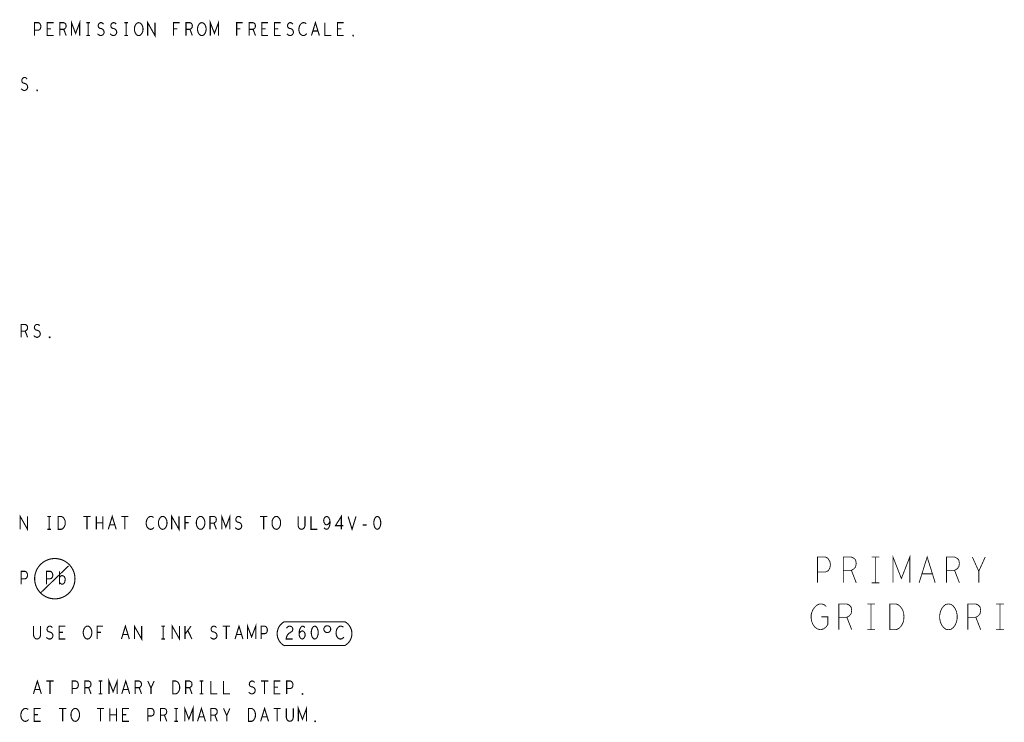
# Model space of a CAD drawing. Extents: x -16.7 to 17.3, y -13.5 to 8.5.
# Tile 13 of 28: x -9.9 to -2.7, y -2.6 to 2.5. Entities that reach past the tile are written whole.
import ezdxf

# ---------------------------------------------------------------- set-up
doc = ezdxf.new("R2010")
doc.units = 0
doc.layers.add('FAB_ART', color=2, linetype='CONTINUOUS')

msp = doc.modelspace()

# ---------------------------------------------------------------- linework, layer by layer
at = {"layer": 'FAB_ART'}
for points, const_width in [([(-9.806, 2.383), (-9.806, 2.477), (-9.7784, 2.477), (-9.7692, 2.4723), (-9.7623, 2.46133), (-9.76, 2.4488), (-9.7623, 2.43627), (-9.76805, 2.42687), (-9.7784, 2.42216), (-9.806, 2.42216)], 0.008), ([(-9.668, 2.383), (-9.714, 2.383), (-9.714, 2.477), (-9.668, 2.477)], 0.008), ([(-9.622, 2.383), (-9.622, 2.477), (-9.59325, 2.477), (-9.58405, 2.4723), (-9.5783, 2.46603), (-9.576, 2.4535), (-9.5783, 2.44097), (-9.5852, 2.43313), (-9.59325, 2.42843), (-9.622, 2.42843)], 0.008), ([(-9.5369, 2.383), (-9.5369, 2.477), (-9.507, 2.39867), (-9.4771, 2.477), (-9.4771, 2.383)], 0.008), ([(-9.4288, 2.477), (-9.4012, 2.477)], 0.008), ([(-9.415, 2.477), (-9.415, 2.383)], 0.008), ([(-9.34715, 2.39553), (-9.33795, 2.3877), (-9.3276, 2.383), (-9.3184, 2.383), (-9.3092, 2.3877), (-9.3023, 2.39553), (-9.29885, 2.4065), (-9.30115, 2.41747), (-9.3069, 2.42687), (-9.31725, 2.43313), (-9.33105, 2.43627), (-9.3391, 2.44253), (-9.34255, 2.4535), (-9.34025, 2.46447), (-9.3345, 2.4723), (-9.32645, 2.477), (-9.3184, 2.477), (-9.31035, 2.47387), (-9.30345, 2.46603)], 0.008), ([(-9.25515, 2.39553), (-9.24595, 2.3877), (-9.2356, 2.383), (-9.2264, 2.383), (-9.2172, 2.3877), (-9.2103, 2.39553), (-9.20685, 2.4065), (-9.20915, 2.41747), (-9.2149, 2.42687), (-9.22525, 2.43313), (-9.23905, 2.43627), (-9.2471, 2.44253), (-9.25055, 2.4535), (-9.24825, 2.46447), (-9.2425, 2.4723), (-9.23445, 2.477), (-9.2264, 2.477), (-9.21835, 2.47387), (-9.21145, 2.46603)], 0.008), ([(-9.1528, 2.477), (-9.1252, 2.477)], 0.008), ([(-9.139, 2.477), (-9.139, 2.383)], 0.008), ([(-9.047, 2.383), (-9.0562, 2.38457), (-9.06425, 2.39083), (-9.07115, 2.40023), (-9.07575, 2.4112), (-9.07805, 2.42373), (-9.07805, 2.43627), (-9.07575, 2.4488), (-9.07115, 2.45977), (-9.06425, 2.46917), (-9.0562, 2.47543), (-9.047, 2.477), (-9.0378, 2.47543), (-9.02975, 2.46917), (-9.02285, 2.45977), (-9.01825, 2.4488), (-9.01595, 2.43627), (-9.01595, 2.42373), (-9.01825, 2.4112), (-9.02285, 2.40023), (-9.02975, 2.39083), (-9.0378, 2.38457), (-9.047, 2.383)], 0.008), ([(-8.98145, 2.383), (-8.98145, 2.477), (-8.92855, 2.383), (-8.92855, 2.477)], 0.008), ([(-8.79285, 2.383), (-8.79285, 2.477), (-8.74915, 2.477)], 0.008), ([(-8.702, 2.383), (-8.702, 2.477), (-8.67325, 2.477), (-8.66405, 2.4723), (-8.6583, 2.46603), (-8.656, 2.4535), (-8.6583, 2.44097), (-8.6652, 2.43313), (-8.67325, 2.42843), (-8.702, 2.42843)], 0.008), ([(-8.587, 2.383), (-8.5962, 2.38457), (-8.60425, 2.39083), (-8.61115, 2.40023), (-8.61575, 2.4112), (-8.61805, 2.42373), (-8.61805, 2.43627), (-8.61575, 2.4488), (-8.61115, 2.45977), (-8.60425, 2.46917), (-8.5962, 2.47543), (-8.587, 2.477), (-8.5778, 2.47543), (-8.56975, 2.46917), (-8.56285, 2.45977), (-8.55825, 2.4488), (-8.55595, 2.43627), (-8.55595, 2.42373), (-8.55825, 2.4112), (-8.56285, 2.40023), (-8.56975, 2.39083), (-8.5778, 2.38457), (-8.587, 2.383)], 0.008), ([(-8.5249, 2.383), (-8.5249, 2.477), (-8.495, 2.39867), (-8.4651, 2.477), (-8.4651, 2.383)], 0.008), ([(-8.33285, 2.383), (-8.33285, 2.477), (-8.28915, 2.477)], 0.008), ([(-8.242, 2.383), (-8.242, 2.477), (-8.21325, 2.477), (-8.20405, 2.4723), (-8.1983, 2.46603), (-8.196, 2.4535), (-8.1983, 2.44097), (-8.2052, 2.43313), (-8.21325, 2.42843), (-8.242, 2.42843)], 0.008), ([(-8.104, 2.383), (-8.15, 2.383), (-8.15, 2.477), (-8.104, 2.477)], 0.008), ([(-8.012, 2.383), (-8.058, 2.383), (-8.058, 2.477), (-8.012, 2.477)], 0.008), ([(-7.96715, 2.39553), (-7.95795, 2.3877), (-7.9476, 2.383), (-7.9384, 2.383), (-7.9292, 2.3877), (-7.9223, 2.39553), (-7.91885, 2.4065), (-7.92115, 2.41747), (-7.9269, 2.42687), (-7.93725, 2.43313), (-7.95105, 2.43627), (-7.9591, 2.44253), (-7.96255, 2.4535), (-7.96025, 2.46447), (-7.9545, 2.4723), (-7.94645, 2.477), (-7.9384, 2.477), (-7.93035, 2.47387), (-7.92345, 2.46603)], 0.008), ([(-7.8257, 2.46917), (-7.8326, 2.47387), (-7.84065, 2.477), (-7.84985, 2.477), (-7.8602, 2.4723), (-7.86825, 2.46447), (-7.874, 2.45507), (-7.8786, 2.4394), (-7.87975, 2.4253), (-7.87745, 2.4112), (-7.874, 2.4018), (-7.8671, 2.3924), (-7.85905, 2.38613), (-7.851, 2.383), (-7.84295, 2.383), (-7.8349, 2.38613), (-7.828, 2.39083), (-7.82225, 2.3971)], 0.008), ([(-7.78775, 2.383), (-7.759, 2.477), (-7.73025, 2.383)], 0.008), ([(-7.69, 2.477), (-7.69, 2.383), (-7.644, 2.383)], 0.008), ([(-7.552, 2.383), (-7.598, 2.383), (-7.598, 2.477), (-7.552, 2.477)], 0.008), ([(-9.6864, 2.43157), (-9.714, 2.43157)], 0.008), ([(-9.59325, 2.42843), (-9.576, 2.383)], 0.008), ([(-9.4288, 2.383), (-9.4012, 2.383)], 0.008), ([(-9.1528, 2.383), (-9.1252, 2.383)], 0.008), ([(-8.76525, 2.43157), (-8.79285, 2.43157)], 0.008), ([(-8.67325, 2.42843), (-8.656, 2.383)], 0.008), ([(-8.30525, 2.43157), (-8.33285, 2.43157)], 0.008), ([(-8.21325, 2.42843), (-8.196, 2.383)], 0.008), ([(-8.1224, 2.43157), (-8.15, 2.43157)], 0.008), ([(-8.0304, 2.43157), (-8.058, 2.43157)], 0.008), ([(-7.7406, 2.4159), (-7.7774, 2.4159)], 0.008), ([(-7.5704, 2.43157), (-7.598, 2.43157)], 0.008), ([(-7.483, 2.37987), (-7.4853, 2.38143), (-7.4853, 2.38457), (-7.483, 2.38613), (-7.4807, 2.38457), (-7.4807, 2.38143), (-7.483, 2.37987)], 0.008), ([(-9.90415, 1.99553), (-9.89495, 1.9877), (-9.8846, 1.983), (-9.8754, 1.983), (-9.8662, 1.9877), (-9.8593, 1.99553), (-9.85585, 2.0065), (-9.85815, 2.01747), (-9.8639, 2.02687), (-9.87425, 2.03313), (-9.88805, 2.03627), (-9.8961, 2.04253), (-9.89955, 2.0535), (-9.89725, 2.06447), (-9.8915, 2.0723), (-9.88345, 2.077), (-9.8754, 2.077), (-9.86735, 2.07387), (-9.86045, 2.06603)], 0.008), ([(-9.788, 1.97987), (-9.7903, 1.98143), (-9.7903, 1.98457), (-9.788, 1.98613), (-9.7857, 1.98457), (-9.7857, 1.98143), (-9.788, 1.97987)], 0.008), ([(-9.903, 0.183), (-9.903, 0.277), (-9.87425, 0.277), (-9.86505, 0.2723), (-9.8593, 0.26603), (-9.857, 0.2535), (-9.8593, 0.24097), (-9.8662, 0.23313), (-9.87425, 0.22843), (-9.903, 0.22843)], 0.008), ([(-9.87425, 0.22843), (-9.857, 0.183)], 0.008), ([(-9.81215, 0.19553), (-9.80295, 0.1877), (-9.7926, 0.183), (-9.7834, 0.183), (-9.7742, 0.1877), (-9.7673, 0.19553), (-9.76385, 0.2065), (-9.76615, 0.21747), (-9.7719, 0.22687), (-9.78225, 0.23313), (-9.79605, 0.23627), (-9.8041, 0.24253), (-9.80755, 0.2535), (-9.80525, 0.26447), (-9.7995, 0.2723), (-9.79145, 0.277), (-9.7834, 0.277), (-9.77535, 0.27387), (-9.76845, 0.26603)], 0.008), ([(-9.696, 0.17987), (-9.6983, 0.18143), (-9.6983, 0.18457), (-9.696, 0.18613), (-9.6937, 0.18457), (-9.6937, 0.18143), (-9.696, 0.17987)], 0.008), ([(-9.91045, -1.217), (-9.91045, -1.123), (-9.85755, -1.217), (-9.85755, -1.123)], 0.008), ([(-9.7138, -1.123), (-9.6862, -1.123)], 0.008), ([(-9.7, -1.123), (-9.7, -1.217)], 0.008), ([(-9.6333, -1.217), (-9.6333, -1.123), (-9.6103, -1.123), (-9.6011, -1.1277), (-9.5942, -1.13397), (-9.58845, -1.14337), (-9.58385, -1.15434), (-9.5827, -1.17), (-9.58385, -1.18567), (-9.58845, -1.19663), (-9.5942, -1.20604), (-9.6011, -1.2123), (-9.6103, -1.217), (-9.6333, -1.217)], 0.008), ([(-9.45045, -1.123), (-9.39755, -1.123)], 0.008), ([(-9.424, -1.123), (-9.424, -1.217)], 0.008), ([(-9.35615, -1.217), (-9.35615, -1.123)], 0.008), ([(-9.30785, -1.123), (-9.30785, -1.217)], 0.008), ([(-9.26875, -1.217), (-9.24, -1.123), (-9.21125, -1.217)], 0.008), ([(-9.17445, -1.123), (-9.12155, -1.123)], 0.008), ([(-9.148, -1.123), (-9.148, -1.217)], 0.008), ([(-8.9387, -1.13083), (-8.9456, -1.12613), (-8.95365, -1.123), (-8.96285, -1.123), (-8.9732, -1.1277), (-8.98125, -1.13553), (-8.987, -1.14493), (-8.9916, -1.1606), (-8.99275, -1.1747), (-8.99045, -1.1888), (-8.987, -1.1982), (-8.9801, -1.2076), (-8.97205, -1.21387), (-8.964, -1.217), (-8.95595, -1.217), (-8.9479, -1.21387), (-8.941, -1.20917), (-8.93525, -1.2029)], 0.008), ([(-8.872, -1.217), (-8.8812, -1.21543), (-8.88925, -1.20917), (-8.89615, -1.19977), (-8.90075, -1.1888), (-8.90305, -1.17627), (-8.90305, -1.16373), (-8.90075, -1.1512), (-8.89615, -1.14023), (-8.88925, -1.13083), (-8.8812, -1.12457), (-8.872, -1.123), (-8.8628, -1.12457), (-8.85475, -1.13083), (-8.84785, -1.14023), (-8.84325, -1.1512), (-8.84095, -1.16373), (-8.84095, -1.17627), (-8.84325, -1.1888), (-8.84785, -1.19977), (-8.85475, -1.20917), (-8.8628, -1.21543), (-8.872, -1.217)], 0.008), ([(-8.80645, -1.217), (-8.80645, -1.123), (-8.75355, -1.217), (-8.75355, -1.123)], 0.008), ([(-8.70985, -1.217), (-8.70985, -1.123), (-8.66615, -1.123)], 0.008), ([(-8.596, -1.217), (-8.6052, -1.21543), (-8.61325, -1.20917), (-8.62015, -1.19977), (-8.62475, -1.1888), (-8.62705, -1.17627), (-8.62705, -1.16373), (-8.62475, -1.1512), (-8.62015, -1.14023), (-8.61325, -1.13083), (-8.6052, -1.12457), (-8.596, -1.123), (-8.5868, -1.12457), (-8.57875, -1.13083), (-8.57185, -1.14023), (-8.56725, -1.1512), (-8.56495, -1.16373), (-8.56495, -1.17627), (-8.56725, -1.1888), (-8.57185, -1.19977), (-8.57875, -1.20917), (-8.5868, -1.21543), (-8.596, -1.217)], 0.008), ([(-8.527, -1.217), (-8.527, -1.123), (-8.49825, -1.123), (-8.48905, -1.1277), (-8.4833, -1.13397), (-8.481, -1.1465), (-8.4833, -1.15903), (-8.4902, -1.16687), (-8.49825, -1.17157), (-8.527, -1.17157)], 0.008), ([(-8.4419, -1.217), (-8.4419, -1.123), (-8.412, -1.20133), (-8.3821, -1.123), (-8.3821, -1.217)], 0.008), ([(-8.34415, -1.20447), (-8.33495, -1.2123), (-8.3246, -1.217), (-8.3154, -1.217), (-8.3062, -1.2123), (-8.2993, -1.20447), (-8.29585, -1.1935), (-8.29815, -1.18253), (-8.3039, -1.17313), (-8.31425, -1.16687), (-8.32805, -1.16373), (-8.3361, -1.15747), (-8.33955, -1.1465), (-8.33725, -1.13553), (-8.3315, -1.1277), (-8.32345, -1.123), (-8.3154, -1.123), (-8.30735, -1.12613), (-8.30045, -1.13397)], 0.008), ([(-8.16245, -1.123), (-8.10955, -1.123)], 0.008), ([(-8.136, -1.123), (-8.136, -1.217)], 0.008), ([(-8.044, -1.217), (-8.0532, -1.21543), (-8.06125, -1.20917), (-8.06815, -1.19977), (-8.07275, -1.1888), (-8.07505, -1.17627), (-8.07505, -1.16373), (-8.07275, -1.1512), (-8.06815, -1.14023), (-8.06125, -1.13083), (-8.0532, -1.12457), (-8.044, -1.123), (-8.0348, -1.12457), (-8.02675, -1.13083), (-8.01985, -1.14023), (-8.01525, -1.1512), (-8.01295, -1.16373), (-8.01295, -1.17627), (-8.01525, -1.1888), (-8.01985, -1.19977), (-8.02675, -1.20917), (-8.0348, -1.21543), (-8.044, -1.217)], 0.008), ([(-7.8853, -1.123), (-7.8853, -1.19037), (-7.8807, -1.20447), (-7.8715, -1.21387), (-7.86, -1.217), (-7.8485, -1.21387), (-7.8393, -1.20447), (-7.8347, -1.19037), (-7.8347, -1.123)], 0.008), ([(-7.791, -1.123), (-7.791, -1.217), (-7.745, -1.217)], 0.008), ([(-7.69555, -1.20604), (-7.6875, -1.21387), (-7.6783, -1.217), (-7.6691, -1.21387), (-7.66105, -1.20447), (-7.6553, -1.19037), (-7.653, -1.17627), (-7.653, -1.15903), (-7.6553, -1.14493), (-7.66105, -1.1324), (-7.66795, -1.12613), (-7.676, -1.123), (-7.6852, -1.12613), (-7.6921, -1.1324), (-7.6967, -1.1418), (-7.699, -1.15434), (-7.6967, -1.1653), (-7.69095, -1.17627), (-7.68405, -1.18253), (-7.676, -1.1841), (-7.6668, -1.18097), (-7.6599, -1.17313), (-7.653, -1.15903)], 0.008), ([(-7.5702, -1.217), (-7.5702, -1.123), (-7.61275, -1.19037), (-7.55525, -1.19037)], 0.008), ([(-7.52075, -1.123), (-7.492, -1.217), (-7.46325, -1.123)], 0.008), ([(-7.308, -1.123), (-7.3172, -1.12613), (-7.3241, -1.13397), (-7.3287, -1.14337), (-7.33215, -1.1559), (-7.3333, -1.17), (-7.33215, -1.1841), (-7.3287, -1.19663), (-7.3241, -1.20604), (-7.3172, -1.21387), (-7.308, -1.217), (-7.2988, -1.21387), (-7.2919, -1.20604), (-7.2873, -1.19663), (-7.28385, -1.1841), (-7.2827, -1.17), (-7.28385, -1.1559), (-7.2873, -1.14337), (-7.2919, -1.13397), (-7.2988, -1.12613), (-7.308, -1.123)], 0.008), ([(-9.7138, -1.217), (-9.6862, -1.217)], 0.008), ([(-9.30785, -1.17), (-9.35615, -1.17)], 0.008), ([(-9.2216, -1.1841), (-9.2584, -1.1841)], 0.008), ([(-8.68225, -1.16843), (-8.70985, -1.16843)], 0.008), ([(-8.49825, -1.17157), (-8.481, -1.217)], 0.008), ([(-7.41495, -1.18567), (-7.38505, -1.18567)], 0.008), ([(-4.099, -1.607), (-4.099, -1.419), (-4.0426, -1.419), (-4.0238, -1.4284), (-4.0097, -1.45033), (-4.005, -1.4754), (-4.0097, -1.50047), (-4.02145, -1.51927), (-4.0426, -1.52867), (-4.099, -1.52867)], 0.006), ([(-3.911, -1.607), (-3.911, -1.419), (-3.85225, -1.419), (-3.83345, -1.4284), (-3.8217, -1.44093), (-3.817, -1.466), (-3.8217, -1.49107), (-3.8358, -1.50673), (-3.85225, -1.51614), (-3.911, -1.51614)], 0.006), ([(-3.7042, -1.419), (-3.6478, -1.419)], 0.006), ([(-3.676, -1.419), (-3.676, -1.607)], 0.006), ([(-3.5491, -1.607), (-3.5491, -1.419), (-3.488, -1.57567), (-3.4269, -1.419), (-3.4269, -1.607)], 0.006), ([(-3.35875, -1.607), (-3.3, -1.419), (-3.24125, -1.607)], 0.006), ([(-3.159, -1.607), (-3.159, -1.419), (-3.10025, -1.419), (-3.08145, -1.4284), (-3.0697, -1.44093), (-3.065, -1.466), (-3.0697, -1.49107), (-3.0838, -1.50673), (-3.10025, -1.51614), (-3.159, -1.51614)], 0.006), ([(-2.924, -1.607), (-2.924, -1.5224), (-2.971, -1.419)], 0.006), ([(-2.877, -1.419), (-2.924, -1.5224)], 0.006), ([(-9.7595, -1.678), (-9.5575, -1.483)], 0.008), ([(-9.903, -1.617), (-9.903, -1.523), (-9.8754, -1.523), (-9.8662, -1.5277), (-9.8593, -1.53867), (-9.857, -1.5512), (-9.8593, -1.56373), (-9.86505, -1.57313), (-9.8754, -1.57784), (-9.903, -1.57784)], 0.008), ([(-9.719, -1.617), (-9.719, -1.523), (-9.6914, -1.523), (-9.6822, -1.5277), (-9.6753, -1.53867), (-9.673, -1.5512), (-9.6753, -1.56373), (-9.68105, -1.57313), (-9.6914, -1.57784), (-9.719, -1.57784)], 0.008), ([(-9.6247, -1.617), (-9.6247, -1.523)], 0.008), ([(-9.6247, -1.57), (-9.61895, -1.5606), (-9.61205, -1.5559), (-9.60515, -1.55434), (-9.5948, -1.55747), (-9.5879, -1.56373), (-9.5833, -1.5747), (-9.5833, -1.58723), (-9.5856, -1.59977), (-9.5902, -1.60917), (-9.59825, -1.61543), (-9.60515, -1.617), (-9.61205, -1.61543), (-9.61895, -1.61073), (-9.6247, -1.6029)], 0.008), ([(-3.85225, -1.51614), (-3.817, -1.607)], 0.006), ([(-3.2624, -1.5412), (-3.3376, -1.5412)], 0.006), ([(-3.10025, -1.51614), (-3.065, -1.607)], 0.006), ([(-3.7042, -1.607), (-3.6478, -1.607)], 0.006), ([(-4.0709, -1.855), (-4.0239, -1.855), (-4.0239, -1.9114), (-4.038, -1.9302), (-4.05445, -1.94273), (-4.07795, -1.949), (-4.10145, -1.94273), (-4.1179, -1.9302), (-4.132, -1.9114), (-4.1414, -1.88947), (-4.1461, -1.8644), (-4.1461, -1.84247), (-4.1414, -1.82367), (-4.132, -1.80173), (-4.1179, -1.78293), (-4.1038, -1.7704), (-4.085, -1.761), (-4.06855, -1.761), (-4.04975, -1.76727), (-4.03565, -1.7798)], 0.006), ([(-3.944, -1.949), (-3.944, -1.761), (-3.88525, -1.761), (-3.86645, -1.7704), (-3.8547, -1.78293), (-3.85, -1.808), (-3.8547, -1.83307), (-3.8688, -1.84873), (-3.88525, -1.85814), (-3.944, -1.85814)], 0.006), ([(-3.7372, -1.761), (-3.6808, -1.761)], 0.006), ([(-3.709, -1.761), (-3.709, -1.949)], 0.006), ([(-3.5727, -1.949), (-3.5727, -1.761), (-3.5257, -1.761), (-3.5069, -1.7704), (-3.4928, -1.78293), (-3.48105, -1.80173), (-3.47165, -1.82367), (-3.4693, -1.855), (-3.47165, -1.88634), (-3.48105, -1.90827), (-3.4928, -1.92707), (-3.5069, -1.9396), (-3.5257, -1.949), (-3.5727, -1.949)], 0.006), ([(-3.145, -1.949), (-3.1638, -1.94587), (-3.18025, -1.93334), (-3.19435, -1.91453), (-3.20375, -1.8926), (-3.20845, -1.86753), (-3.20845, -1.84247), (-3.20375, -1.8174), (-3.19435, -1.79547), (-3.18025, -1.77667), (-3.1638, -1.76413), (-3.145, -1.761), (-3.1262, -1.76413), (-3.10975, -1.77667), (-3.09565, -1.79547), (-3.08625, -1.8174), (-3.08155, -1.84247), (-3.08155, -1.86753), (-3.08625, -1.8926), (-3.09565, -1.91453), (-3.10975, -1.93334), (-3.1262, -1.94587), (-3.145, -1.949)], 0.006), ([(-3.004, -1.949), (-3.004, -1.761), (-2.94525, -1.761), (-2.92645, -1.7704), (-2.9147, -1.78293), (-2.91, -1.808), (-2.9147, -1.83307), (-2.9288, -1.84873), (-2.94525, -1.85814), (-3.004, -1.85814)], 0.006), ([(-2.7972, -1.761), (-2.7408, -1.761)], 0.006), ([(-2.769, -1.761), (-2.769, -1.949)], 0.006), ([(-3.88525, -1.85814), (-3.85, -1.949)], 0.006), ([(-2.94525, -1.85814), (-2.91, -1.949)], 0.006), ([(-9.8133, -1.923), (-9.8133, -1.99037), (-9.8087, -2.00447), (-9.7995, -2.01387), (-9.788, -2.017), (-9.7765, -2.01387), (-9.7673, -2.00447), (-9.7627, -1.99037), (-9.7627, -1.923)], 0.008), ([(-9.72015, -2.00447), (-9.71095, -2.0123), (-9.7006, -2.017), (-9.6914, -2.017), (-9.6822, -2.0123), (-9.6753, -2.00447), (-9.67185, -1.9935), (-9.67415, -1.98253), (-9.6799, -1.97313), (-9.69025, -1.96687), (-9.70405, -1.96373), (-9.7121, -1.95747), (-9.71555, -1.9465), (-9.71325, -1.93553), (-9.7075, -1.9277), (-9.69945, -1.923), (-9.6914, -1.923), (-9.68335, -1.92613), (-9.67645, -1.93397)], 0.008), ([(-9.581, -2.017), (-9.627, -2.017), (-9.627, -1.923), (-9.581, -1.923)], 0.008), ([(-9.42, -2.017), (-9.4292, -2.01543), (-9.43725, -2.00917), (-9.44415, -1.99977), (-9.44875, -1.9888), (-9.45105, -1.97627), (-9.45105, -1.96373), (-9.44875, -1.9512), (-9.44415, -1.94023), (-9.43725, -1.93083), (-9.4292, -1.92457), (-9.42, -1.923), (-9.4108, -1.92457), (-9.40275, -1.93083), (-9.39585, -1.94023), (-9.39125, -1.9512), (-9.38895, -1.96373), (-9.38895, -1.97627), (-9.39125, -1.9888), (-9.39585, -1.99977), (-9.40275, -2.00917), (-9.4108, -2.01543), (-9.42, -2.017)], 0.008), ([(-9.34985, -2.017), (-9.34985, -1.923), (-9.30615, -1.923)], 0.008), ([(-9.17275, -2.017), (-9.144, -1.923), (-9.11525, -2.017)], 0.008), ([(-9.07845, -2.017), (-9.07845, -1.923), (-9.02555, -2.017), (-9.02555, -1.923)], 0.008), ([(-8.8818, -1.923), (-8.8542, -1.923)], 0.008), ([(-8.868, -1.923), (-8.868, -2.017)], 0.008), ([(-8.80245, -2.017), (-8.80245, -1.923), (-8.74955, -2.017), (-8.74955, -1.923)], 0.008), ([(-8.7093, -2.017), (-8.7093, -1.923)], 0.008), ([(-8.6656, -1.923), (-8.7093, -1.98097)], 0.008), ([(-8.52415, -2.00447), (-8.51495, -2.0123), (-8.5046, -2.017), (-8.4954, -2.017), (-8.4862, -2.0123), (-8.4793, -2.00447), (-8.47585, -1.9935), (-8.47815, -1.98253), (-8.4839, -1.97313), (-8.49425, -1.96687), (-8.50805, -1.96373), (-8.5161, -1.95747), (-8.51955, -1.9465), (-8.51725, -1.93553), (-8.5115, -1.9277), (-8.50345, -1.923), (-8.4954, -1.923), (-8.48735, -1.92613), (-8.48045, -1.93397)], 0.008), ([(-8.43445, -1.923), (-8.38155, -1.923)], 0.008), ([(-8.408, -1.923), (-8.408, -2.017)], 0.008), ([(-8.34475, -2.017), (-8.316, -1.923), (-8.28725, -2.017)], 0.008), ([(-8.2539, -2.017), (-8.2539, -1.923), (-8.224, -2.00133), (-8.1941, -1.923), (-8.1941, -2.017)], 0.008), ([(-8.155, -2.017), (-8.155, -1.923), (-8.1274, -1.923), (-8.1182, -1.9277), (-8.1113, -1.93867), (-8.109, -1.9512), (-8.1113, -1.96373), (-8.11705, -1.97313), (-8.1274, -1.97784), (-8.155, -1.97784)], 0.008), ([(-7.5465, -1.891), (-7.9845, -1.891)], 0.008), ([(-7.96985, -1.93867), (-7.96295, -1.92927), (-7.9549, -1.92457), (-7.9457, -1.923), (-7.9342, -1.92613), (-7.92615, -1.93397), (-7.92385, -1.94337), (-7.925, -1.95277), (-7.9296, -1.9606), (-7.9526, -1.97627), (-7.96295, -1.98723), (-7.96985, -2.0029), (-7.97215, -2.017), (-7.92385, -2.017)], 0.008), ([(-7.87785, -1.97784), (-7.8698, -1.96687), (-7.8629, -1.9606), (-7.8537, -1.95747), (-7.84565, -1.9606), (-7.8399, -1.96687), (-7.8353, -1.97627), (-7.83415, -1.98723), (-7.8353, -1.99663), (-7.8399, -2.00604), (-7.8468, -2.01387), (-7.85485, -2.017), (-7.86405, -2.01387), (-7.8721, -2.00447), (-7.8767, -1.99037), (-7.87785, -1.9747), (-7.87555, -1.95434), (-7.8721, -1.94337), (-7.86635, -1.9324), (-7.8583, -1.92457), (-7.85025, -1.923), (-7.8422, -1.92613), (-7.83645, -1.93397)], 0.008), ([(-7.764, -1.923), (-7.7732, -1.92613), (-7.7801, -1.93397), (-7.7847, -1.94337), (-7.78815, -1.9559), (-7.7893, -1.97), (-7.78815, -1.9841), (-7.7847, -1.99663), (-7.7801, -2.00604), (-7.7732, -2.01387), (-7.764, -2.017), (-7.7548, -2.01387), (-7.7479, -2.00604), (-7.7433, -1.99663), (-7.73985, -1.9841), (-7.7387, -1.97), (-7.73985, -1.9559), (-7.7433, -1.94337), (-7.7479, -1.93397), (-7.7548, -1.92613), (-7.764, -1.923)], 0.008), ([(-7.5547, -1.93083), (-7.5616, -1.92613), (-7.56965, -1.923), (-7.57885, -1.923), (-7.5892, -1.9277), (-7.59725, -1.93553), (-7.603, -1.94493), (-7.6076, -1.9606), (-7.60875, -1.9747), (-7.60645, -1.9888), (-7.603, -1.9982), (-7.5961, -2.0076), (-7.58805, -2.01387), (-7.58, -2.017), (-7.57195, -2.017), (-7.5639, -2.01387), (-7.557, -2.00917), (-7.55125, -2.0029)], 0.008), ([(-9.5994, -1.96843), (-9.627, -1.96843)], 0.008), ([(-9.32225, -1.96843), (-9.34985, -1.96843)], 0.008), ([(-9.1256, -1.9841), (-9.1624, -1.9841)], 0.008), ([(-8.6587, -2.017), (-8.68975, -1.95434)], 0.008), ([(-8.2976, -1.9841), (-8.3344, -1.9841)], 0.008), ([(-3.7372, -1.949), (-3.6808, -1.949)], 0.006), ([(-2.7972, -1.949), (-2.7408, -1.949)], 0.006), ([(-8.8818, -2.017), (-8.8542, -2.017)], 0.008), ([(-7.9855, -2.064), (-7.5455, -2.064)], 0.008), ([(-9.81425, -2.417), (-9.7855, -2.323), (-9.75675, -2.417)], 0.008), ([(-9.71995, -2.323), (-9.66705, -2.323)], 0.008), ([(-9.6935, -2.323), (-9.6935, -2.417)], 0.008), ([(-9.5325, -2.417), (-9.5325, -2.323), (-9.5049, -2.323), (-9.4957, -2.3277), (-9.4888, -2.33867), (-9.4865, -2.3512), (-9.4888, -2.36373), (-9.49455, -2.37313), (-9.5049, -2.37784), (-9.5325, -2.37784)], 0.008), ([(-9.4405, -2.417), (-9.4405, -2.323), (-9.41175, -2.323), (-9.40255, -2.3277), (-9.3968, -2.33397), (-9.3945, -2.3465), (-9.3968, -2.35903), (-9.4037, -2.36687), (-9.41175, -2.37157), (-9.4405, -2.37157)], 0.008), ([(-9.41175, -2.37157), (-9.3945, -2.417)], 0.008), ([(-9.3393, -2.323), (-9.3117, -2.323)], 0.008), ([(-9.3255, -2.323), (-9.3255, -2.417)], 0.008), ([(-9.2634, -2.417), (-9.2634, -2.323), (-9.2335, -2.40133), (-9.2036, -2.323), (-9.2036, -2.417)], 0.008), ([(-9.17025, -2.417), (-9.1415, -2.323), (-9.11275, -2.417)], 0.008), ([(-9.0725, -2.417), (-9.0725, -2.323), (-9.04375, -2.323), (-9.03455, -2.3277), (-9.0288, -2.33397), (-9.0265, -2.3465), (-9.0288, -2.35903), (-9.0357, -2.36687), (-9.04375, -2.37157), (-9.0725, -2.37157)], 0.008), ([(-9.04375, -2.37157), (-9.0265, -2.417)], 0.008), ([(-8.9575, -2.417), (-8.9575, -2.3747), (-8.9805, -2.323)], 0.008), ([(-8.9345, -2.323), (-8.9575, -2.3747)], 0.008), ([(-8.7988, -2.417), (-8.7988, -2.323), (-8.7758, -2.323), (-8.7666, -2.3277), (-8.7597, -2.33397), (-8.75395, -2.34337), (-8.74935, -2.35434), (-8.7482, -2.37), (-8.74935, -2.38567), (-8.75395, -2.39663), (-8.7597, -2.40604), (-8.7666, -2.4123), (-8.7758, -2.417), (-8.7988, -2.417)], 0.008), ([(-8.7045, -2.417), (-8.7045, -2.323), (-8.67575, -2.323), (-8.66655, -2.3277), (-8.6608, -2.33397), (-8.6585, -2.3465), (-8.6608, -2.35903), (-8.6677, -2.36687), (-8.67575, -2.37157), (-8.7045, -2.37157)], 0.008), ([(-8.67575, -2.37157), (-8.6585, -2.417)], 0.008), ([(-8.6033, -2.323), (-8.5757, -2.323)], 0.008), ([(-8.5895, -2.323), (-8.5895, -2.417)], 0.008), ([(-8.5205, -2.323), (-8.5205, -2.417), (-8.4745, -2.417)], 0.008), ([(-8.4285, -2.323), (-8.4285, -2.417), (-8.3825, -2.417)], 0.008), ([(-8.24565, -2.40447), (-8.23645, -2.4123), (-8.2261, -2.417), (-8.2169, -2.417), (-8.2077, -2.4123), (-8.2008, -2.40447), (-8.19735, -2.3935), (-8.19965, -2.38253), (-8.2054, -2.37313), (-8.21575, -2.36687), (-8.22955, -2.36373), (-8.2376, -2.35747), (-8.24105, -2.3465), (-8.23875, -2.33553), (-8.233, -2.3277), (-8.22495, -2.323), (-8.2169, -2.323), (-8.20885, -2.32613), (-8.20195, -2.33397)], 0.008), ([(-8.15595, -2.323), (-8.10305, -2.323)], 0.008), ([(-8.1295, -2.323), (-8.1295, -2.417)], 0.008), ([(-8.0145, -2.417), (-8.0605, -2.417), (-8.0605, -2.323), (-8.0145, -2.323)], 0.008), ([(-8.0329, -2.36843), (-8.0605, -2.36843)], 0.008), ([(-7.9685, -2.417), (-7.9685, -2.323), (-7.9409, -2.323), (-7.9317, -2.3277), (-7.9248, -2.33867), (-7.9225, -2.3512), (-7.9248, -2.36373), (-7.93055, -2.37313), (-7.9409, -2.37784), (-7.9685, -2.37784)], 0.008), ([(-9.7671, -2.3841), (-9.8039, -2.3841)], 0.008), ([(-9.3393, -2.417), (-9.3117, -2.417)], 0.008), ([(-9.1231, -2.3841), (-9.1599, -2.3841)], 0.008), ([(-8.6033, -2.417), (-8.5757, -2.417)], 0.008), ([(-7.8535, -2.42013), (-7.8558, -2.41857), (-7.8558, -2.41543), (-7.8535, -2.41387), (-7.8512, -2.41543), (-7.8512, -2.41857), (-7.8535, -2.42013)], 0.008), ([(-8.7114, -2.617), (-8.7114, -2.523), (-8.6815, -2.60133), (-8.6516, -2.523), (-8.6516, -2.617)], 0.008), ([(-8.61825, -2.617), (-8.5895, -2.523), (-8.56075, -2.617)], 0.008), ([(-8.15825, -2.617), (-8.1295, -2.523), (-8.10075, -2.617)], 0.008), ([(-7.8834, -2.617), (-7.8834, -2.523), (-7.8535, -2.60133), (-7.8236, -2.523), (-7.8236, -2.617)], 0.008), ([(-9.8522, -2.53083), (-9.8591, -2.52613), (-9.86715, -2.523), (-9.87635, -2.523), (-9.8867, -2.5277), (-9.89475, -2.53553), (-9.9005, -2.54493), (-9.9051, -2.5606), (-9.90625, -2.5747), (-9.90395, -2.5888), (-9.9005, -2.5982), (-9.8936, -2.6076), (-9.88555, -2.61387), (-9.8775, -2.617), (-9.86945, -2.617), (-9.8614, -2.61387), (-9.8545, -2.60917), (-9.84875, -2.6029)], 0.008), ([(-9.7625, -2.617), (-9.8085, -2.617), (-9.8085, -2.523), (-9.7625, -2.523)], 0.008), ([(-9.7809, -2.56843), (-9.8085, -2.56843)], 0.008), ([(-9.62795, -2.523), (-9.57505, -2.523)], 0.008), ([(-9.6015, -2.523), (-9.6015, -2.617)], 0.008), ([(-9.5095, -2.617), (-9.5187, -2.61543), (-9.52675, -2.60917), (-9.53365, -2.59977), (-9.53825, -2.5888), (-9.54055, -2.57627), (-9.54055, -2.56373), (-9.53825, -2.5512), (-9.53365, -2.54023), (-9.52675, -2.53083), (-9.5187, -2.52457), (-9.5095, -2.523), (-9.5003, -2.52457), (-9.49225, -2.53083), (-9.48535, -2.54023), (-9.48075, -2.5512), (-9.47845, -2.56373), (-9.47845, -2.57627), (-9.48075, -2.5888), (-9.48535, -2.59977), (-9.49225, -2.60917), (-9.5003, -2.61543), (-9.5095, -2.617)], 0.008), ([(-9.35195, -2.523), (-9.29905, -2.523)], 0.008), ([(-9.3255, -2.523), (-9.3255, -2.617)], 0.008), ([(-9.25765, -2.617), (-9.25765, -2.523)], 0.008), ([(-9.20935, -2.57), (-9.25765, -2.57)], 0.008), ([(-9.20935, -2.523), (-9.20935, -2.617)], 0.008), ([(-9.1185, -2.617), (-9.1645, -2.617), (-9.1645, -2.523), (-9.1185, -2.523)], 0.008), ([(-9.1369, -2.56843), (-9.1645, -2.56843)], 0.008), ([(-8.9805, -2.617), (-8.9805, -2.523), (-8.9529, -2.523), (-8.9437, -2.5277), (-8.9368, -2.53867), (-8.9345, -2.5512), (-8.9368, -2.56373), (-8.94255, -2.57313), (-8.9529, -2.57784), (-8.9805, -2.57784)], 0.008), ([(-8.8885, -2.617), (-8.8885, -2.523), (-8.85975, -2.523), (-8.85055, -2.5277), (-8.8448, -2.53397), (-8.8425, -2.5465), (-8.8448, -2.55903), (-8.8517, -2.56687), (-8.85975, -2.57157), (-8.8885, -2.57157)], 0.008), ([(-8.85975, -2.57157), (-8.8425, -2.617)], 0.008), ([(-8.7873, -2.523), (-8.7597, -2.523)], 0.008), ([(-8.7735, -2.523), (-8.7735, -2.617)], 0.008), ([(-8.5711, -2.5841), (-8.6079, -2.5841)], 0.008), ([(-8.5205, -2.617), (-8.5205, -2.523), (-8.49175, -2.523), (-8.48255, -2.5277), (-8.4768, -2.53397), (-8.4745, -2.5465), (-8.4768, -2.55903), (-8.4837, -2.56687), (-8.49175, -2.57157), (-8.5205, -2.57157)], 0.008), ([(-8.49175, -2.57157), (-8.4745, -2.617)], 0.008), ([(-8.4055, -2.617), (-8.4055, -2.5747), (-8.4285, -2.523)], 0.008), ([(-8.3825, -2.523), (-8.4055, -2.5747)], 0.008), ([(-8.2468, -2.617), (-8.2468, -2.523), (-8.2238, -2.523), (-8.2146, -2.5277), (-8.2077, -2.53397), (-8.20195, -2.54337), (-8.19735, -2.55434), (-8.1962, -2.57), (-8.19735, -2.58567), (-8.20195, -2.59663), (-8.2077, -2.60604), (-8.2146, -2.6123), (-8.2238, -2.617), (-8.2468, -2.617)], 0.008), ([(-8.1111, -2.5841), (-8.1479, -2.5841)], 0.008), ([(-8.06395, -2.523), (-8.01105, -2.523)], 0.008), ([(-8.0375, -2.523), (-8.0375, -2.617)], 0.008), ([(-7.9708, -2.523), (-7.9708, -2.59037), (-7.9662, -2.60447), (-7.957, -2.61387), (-7.9455, -2.617), (-7.934, -2.61387), (-7.9248, -2.60447), (-7.9202, -2.59037), (-7.9202, -2.523)], 0.008), ([(-8.7873, -2.617), (-8.7597, -2.617)], 0.008), ([(-7.7615, -2.62013), (-7.7638, -2.61857), (-7.7638, -2.61543), (-7.7615, -2.61387), (-7.7592, -2.61543), (-7.7592, -2.61857), (-7.7615, -2.62013)], 0.008)]:
    msp.add_lwpolyline(points, dxfattribs=dict(at, const_width=const_width))
at = {"layer": 'FAB_ART', "const_width": 0.008}
for points in [[(-9.8055, -1.577, 1), (-9.5115, -1.577, 1)], [(-7.6975, -1.945, 1), (-7.6475, -1.945, 1)]]:
    msp.add_lwpolyline(points, format="xyb", close=True, dxfattribs=at)
for points in [[(-7.9845, -1.89, 0.6056538), (-7.9845, -2.066)], [(-7.5455, -2.065, 0.5993752), (-7.5455, -1.89)]]:
    msp.add_lwpolyline(points, format="xyb", dxfattribs=at)

doc.saveas('drawing.dxf')
